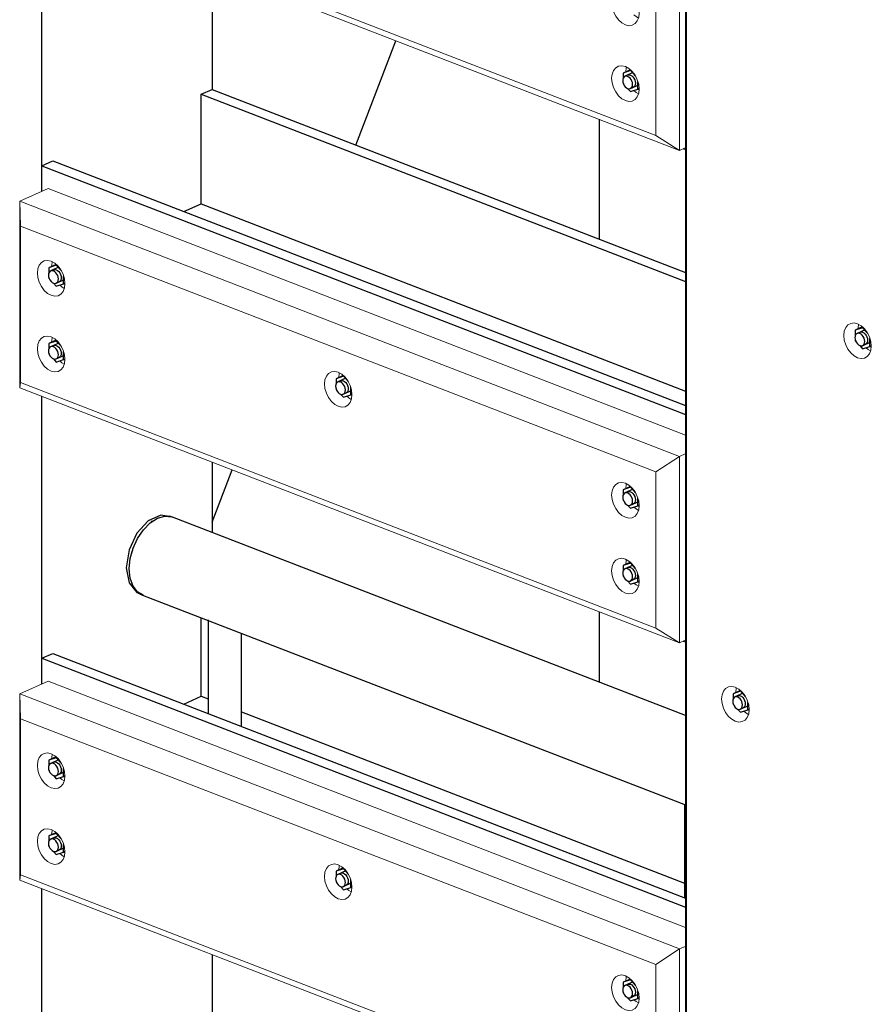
# Model space of a CAD drawing. Header units: millimetres. Extents: x -102180 to -55092, y -1328 to 109139.
# Tile 37 of 42: x -65595 to -64573, y 104170 to 105351. Entities that reach past the tile are written whole.
import ezdxf

# ---------------------------------------------------------------- set-up
doc = ezdxf.new("R2010")
doc.units = ezdxf.units.MM
for name, color, linetype, lineweight in [('N-CO-BC-BETONVORM-G', 50, 'Continuous', 25), ('N-CO-KC-KUNSTSTOFVORM-G', 7, 'Continuous', 13), ('N-CO-SC-STAALVORM-G', 10, 'Continuous', 25)]:
    doc.layers.add(name, color=color, linetype=linetype, lineweight=lineweight)

# ---------------------------------------------------------------- blocks, each defined once
blk = doc.blocks.new('GM_Hakorit_3820 - GM_Hakorit_3820-3593615-_3D_ Copy 2')
at = {"layer": 'N-CO-KC-KUNSTSTOFVORM-G'}
for p, q in [((-123353.7, 105490.2), (-123353.7, 105145.2)), ((-123353.7, 104899.3), (-123353.7, 104554.3)), ((-123353.7, 104308.4), (-123353.7, 103453.2))]:
    blk.add_line(p, q, dxfattribs=at)
blk = doc.blocks.new('GM_Hakorit_2850 - GM_Hakorit_2850-3594086-_3D_ Copy 2')
at = {"layer": 'N-CO-KC-KUNSTSTOFVORM-G'}
for p, q in [((-122581.5, 106598.8), (-122581.5, 104008)), ((-122580.5, 106568.9), (-122580.5, 104014.4))]:
    blk.add_line(p, q, dxfattribs=at)
for points in [[(-122375.3, 104945.5, 0), (-122379.5, 104947.8, 0), (-122383.5, 104951.4, 0), (-122386.9, 104956, 0), (-122389.5, 104961.2, 0), (-122391.2, 104966.8, 0), (-122391.8, 104972.3, 0), (-122391.2, 104977.4, 0), (-122389.5, 104981.7, 0), (-122386.9, 104984.9, 0), (-122383.5, 104986.8, 0), (-122379.5, 104987.3, 0), (-122375.3, 104986.4, 0)], [(-122375.3, 104986.4, 0), (-122371, 104984, 0), (-122367, 104980.4, 0), (-122363.6, 104975.9, 0), (-122361, 104970.6, 0), (-122359.3, 104965, 0), (-122358.8, 104959.5, 0), (-122359.3, 104954.5, 0), (-122361, 104950.2, 0), (-122363.6, 104946.9, 0), (-122367, 104945, 0), (-122371, 104944.5, 0), (-122375.3, 104945.5, 0)], [(-122374, 104985.7, 0), (-122374.2, 104985, 0), (-122374.8, 104980, 0)], [(-122365, 104957.5, 0), (-122362.5, 104955.4, 0), (-122359.6, 104953.7, 0)], [(-122521.9, 104509.4, 0), (-122526.1, 104511.8, 0), (-122530.1, 104515.3, 0), (-122533.5, 104519.9, 0), (-122536.1, 104525.2, 0), (-122537.8, 104530.7, 0), (-122538.3, 104536.2, 0), (-122537.8, 104541.3, 0), (-122536.1, 104545.6, 0), (-122533.5, 104548.8, 0), (-122530.1, 104550.8, 0), (-122526.1, 104551.3, 0), (-122521.9, 104550.3, 0)], [(-122521.9, 104550.3, 0), (-122517.6, 104548, 0), (-122513.6, 104544.4, 0), (-122510.2, 104539.8, 0), (-122507.6, 104534.6, 0), (-122505.9, 104529, 0), (-122505.4, 104523.5, 0), (-122505.9, 104518.4, 0), (-122507.6, 104514.1, 0), (-122510.2, 104510.9, 0), (-122513.6, 104509, 0), (-122517.6, 104508.5, 0), (-122521.9, 104509.4, 0)], [(-122520.6, 104549.6, 0), (-122520.8, 104549, 0), (-122521.3, 104544, 0)], [(-122511.6, 104521.5, 0), (-122509.1, 104519.4, 0), (-122506.2, 104517.6, 0)]]:
    blk.add_polyline3d(points, dxfattribs=at)
blk = doc.blocks.new('GM_Hakorit_1240 - GM_Hakorit_1240-V18-_3D_ Copy 2')
at = {"layer": 'N-CO-KC-KUNSTSTOFVORM-G'}
for p, q in [((-123380.4, 106315.1), (-123346.4, 106330.3)), ((-123346.4, 106330.3), (-122581.5, 106034.5)), ((-123380.4, 106091.4), (-123380.4, 106315.1)), ((-122588.9, 106009), (-123380.4, 106315.1)), ((-123380.4, 106315.1), (-123379.4, 106285.1)), ((-122617.1, 105990.3), (-123379.4, 106285.1)), ((-123379.4, 106285.1), (-123379.4, 106097.8)), ((-123379.4, 106097.8), (-123380.4, 106091.4)), ((-122617.1, 105803.1), (-123379.4, 106097.8)), ((-122588.9, 105785.3), (-123380.4, 106091.4)), ((-122617.1, 105990.3), (-122588.9, 106009)), ((-122582.1, 106012), (-122588.9, 106009)), ((-122588.9, 106009), (-122588.9, 105785.3)), ((-122617.1, 105803.1), (-122617.1, 105990.3)), ((-122588.9, 105785.3), (-122617.1, 105803.1)), ((-122588.9, 105785.3), (-122582.1, 105788.4))]:
    blk.add_line(p, q, dxfattribs=at)
for points in [[(-123359.2, 106229.1, 0), (-123358.7, 106234.2, 0), (-123357, 106238.5, 0), (-123354.4, 106241.7, 0), (-123351, 106243.7, 0), (-123347, 106244.2, 0), (-123342.7, 106243.2, 0), (-123338.5, 106240.9, 0), (-123334.5, 106237.3, 0), (-123331.1, 106232.7, 0), (-123328.4, 106227.5, 0), (-123326.8, 106221.9, 0), (-123326.2, 106216.4, 0)], [(-123341.5, 106242.5, 0), (-123341.6, 106241.8, 0), (-123342.2, 106236.9, 0)], [(-123326.2, 106216.4, 0), (-123326.8, 106211.3, 0), (-123328.4, 106207, 0), (-123331.1, 106203.8, 0), (-123334.5, 106201.8, 0), (-123338.5, 106201.3, 0), (-123342.7, 106202.3, 0), (-123347, 106204.6, 0), (-123351, 106208.2, 0), (-123354.4, 106212.8, 0), (-123357, 106218, 0), (-123358.7, 106223.6, 0), (-123359.2, 106229.1, 0)], [(-123332.5, 106214.4, 0), (-123330, 106212.3, 0), (-123327.1, 106210.5, 0)], [(-123359.2, 106138.2, 0), (-123358.7, 106143.3, 0), (-123357, 106147.6, 0), (-123354.4, 106150.8, 0), (-123351, 106152.7, 0), (-123347, 106153.2, 0), (-123342.7, 106152.3, 0), (-123338.5, 106149.9, 0), (-123334.5, 106146.4, 0), (-123331.1, 106141.8, 0), (-123328.4, 106136.5, 0), (-123326.8, 106131, 0), (-123326.2, 106125.5, 0)], [(-123341.5, 106151.6, 0), (-123341.6, 106150.9, 0), (-123342.2, 106146, 0)], [(-123326.2, 106125.5, 0), (-123326.8, 106120.4, 0), (-123328.4, 106116.1, 0), (-123331.1, 106112.9, 0), (-123334.5, 106110.9, 0), (-123338.5, 106110.4, 0), (-123342.7, 106111.4, 0), (-123347, 106113.7, 0), (-123351, 106117.3, 0), (-123354.4, 106121.9, 0), (-123357, 106127.1, 0), (-123358.7, 106132.7, 0), (-123359.2, 106138.2, 0)], [(-123332.5, 106123.5, 0), (-123330, 106121.4, 0), (-123327.1, 106119.6, 0)], [(-123014.7, 106095.9, 0), (-123014.2, 106101, 0), (-123012.5, 106105.3, 0), (-123009.9, 106108.5, 0), (-123006.5, 106110.4, 0), (-123002.5, 106110.9, 0), (-122998.3, 106110, 0), (-122994, 106107.6, 0), (-122990, 106104.1, 0), (-122986.6, 106099.5, 0), (-122984, 106094.2, 0), (-122982.3, 106088.7, 0), (-122981.8, 106083.2, 0)], [(-122997, 106109.3, 0), (-122997.2, 106108.6, 0), (-122997.7, 106103.6, 0)], [(-122981.8, 106083.2, 0), (-122982.3, 106078.1, 0), (-122984, 106073.8, 0), (-122986.6, 106070.6, 0), (-122990, 106068.6, 0), (-122994, 106068.1, 0), (-122998.3, 106069.1, 0), (-123002.5, 106071.4, 0), (-123006.5, 106075, 0), (-123009.9, 106079.6, 0), (-123012.5, 106084.8, 0), (-123014.2, 106090.4, 0), (-123014.7, 106095.9, 0)], [(-122988, 106081.2, 0), (-122985.5, 106079.1, 0), (-122982.6, 106077.3, 0)], [(-122670.3, 105962.7, 0), (-122669.7, 105967.8, 0), (-122668.1, 105972.1, 0), (-122665.4, 105975.3, 0), (-122662, 105977.2, 0), (-122658, 105977.7, 0), (-122653.8, 105976.8, 0), (-122649.5, 105974.4, 0), (-122645.5, 105970.9, 0), (-122642.1, 105966.3, 0), (-122639.5, 105961, 0), (-122637.8, 105955.5, 0), (-122637.3, 105950, 0)], [(-122652.5, 105976.1, 0), (-122652.7, 105975.4, 0), (-122653.3, 105970.4, 0)], [(-122637.3, 105950, 0), (-122637.8, 105944.9, 0), (-122639.5, 105940.6, 0), (-122642.1, 105937.4, 0), (-122645.5, 105935.4, 0), (-122649.5, 105934.9, 0), (-122653.8, 105935.9, 0), (-122658, 105938.2, 0), (-122662, 105941.8, 0), (-122665.4, 105946.4, 0), (-122668.1, 105951.6, 0), (-122669.7, 105957.2, 0), (-122670.3, 105962.7, 0)], [(-122643.6, 105947.9, 0), (-122641, 105945.9, 0), (-122638.1, 105944.1, 0)], [(-122670.3, 105871.8, 0), (-122669.7, 105876.9, 0), (-122668.1, 105881.2, 0), (-122665.4, 105884.4, 0), (-122662, 105886.3, 0), (-122658, 105886.8, 0), (-122653.8, 105885.9, 0), (-122649.5, 105883.5, 0), (-122645.5, 105879.9, 0), (-122642.1, 105875.4, 0), (-122639.5, 105870.1, 0), (-122637.8, 105864.6, 0), (-122637.3, 105859, 0)], [(-122652.5, 105885.2, 0), (-122652.7, 105884.5, 0), (-122653.3, 105879.5, 0)], [(-122637.3, 105859, 0), (-122637.8, 105854, 0), (-122639.5, 105849.7, 0), (-122642.1, 105846.4, 0), (-122645.5, 105844.5, 0), (-122649.5, 105844, 0), (-122653.8, 105845, 0), (-122658, 105847.3, 0), (-122662, 105850.9, 0), (-122665.4, 105855.5, 0), (-122668.1, 105860.7, 0), (-122669.7, 105866.3, 0), (-122670.3, 105871.8, 0)], [(-122643.6, 105857, 0), (-122641, 105854.9, 0), (-122638.1, 105853.2, 0)]]:
    blk.add_polyline3d(points, dxfattribs=at)
blk = doc.blocks.new('GM_Hakorit_1240 - GM_Hakorit_1240-V19-_3D_ Copy 2')
at = {"layer": 'N-CO-KC-KUNSTSTOFVORM-G'}
for p, q in [((-123380.4, 104542.3), (-123346.4, 104557.6)), ((-123346.4, 104557.6), (-122581.5, 104261.8)), ((-123380.4, 104318.7), (-123380.4, 104542.3)), ((-122588.9, 104236.2), (-123380.4, 104542.3)), ((-123380.4, 104542.3), (-123379.4, 104512.4)), ((-122617.1, 104217.6), (-123379.4, 104512.4)), ((-123379.4, 104512.4), (-123379.4, 104325.1)), ((-123379.4, 104325.1), (-123380.4, 104318.7)), ((-122588.9, 104012.6), (-123380.4, 104318.7)), ((-122617.1, 104030.4), (-123379.4, 104325.1)), ((-122617.1, 104217.6), (-122588.9, 104236.2)), ((-122582.1, 104239.3), (-122588.9, 104236.2)), ((-122588.9, 104236.2), (-122588.9, 104012.6)), ((-122617.1, 104030.4), (-122617.1, 104217.6)), ((-122588.9, 104012.6), (-122617.1, 104030.4)), ((-122588.9, 104012.6), (-122581.5, 104015.9))]:
    blk.add_line(p, q, dxfattribs=at)
for points in [[(-123359.2, 104456.4, 0), (-123358.7, 104461.5, 0), (-123357, 104465.8, 0), (-123354.4, 104469, 0), (-123351, 104470.9, 0), (-123347, 104471.4, 0), (-123342.7, 104470.5, 0), (-123338.5, 104468.1, 0), (-123334.5, 104464.6, 0), (-123331.1, 104460, 0), (-123328.4, 104454.7, 0), (-123326.8, 104449.2, 0), (-123326.2, 104443.7, 0)], [(-123341.5, 104469.8, 0), (-123341.6, 104469.1, 0), (-123342.2, 104464.1, 0)], [(-123326.2, 104443.7, 0), (-123326.8, 104438.6, 0), (-123328.4, 104434.3, 0), (-123331.1, 104431.1, 0), (-123334.5, 104429.1, 0), (-123338.5, 104428.6, 0), (-123342.7, 104429.6, 0), (-123347, 104431.9, 0), (-123351, 104435.5, 0), (-123354.4, 104440.1, 0), (-123357, 104445.3, 0), (-123358.7, 104450.9, 0), (-123359.2, 104456.4, 0)], [(-123332.5, 104441.6, 0), (-123330, 104439.6, 0), (-123327.1, 104437.8, 0)], [(-123359.2, 104365.5, 0), (-123358.7, 104370.6, 0), (-123357, 104374.9, 0), (-123354.4, 104378.1, 0), (-123351, 104380, 0), (-123347, 104380.5, 0), (-123342.7, 104379.6, 0), (-123338.5, 104377.2, 0), (-123334.5, 104373.7, 0), (-123331.1, 104369.1, 0), (-123328.4, 104363.8, 0), (-123326.8, 104358.3, 0), (-123326.2, 104352.8, 0)], [(-123341.5, 104378.9, 0), (-123341.6, 104378.2, 0), (-123342.2, 104373.2, 0)], [(-123326.2, 104352.8, 0), (-123326.8, 104347.7, 0), (-123328.4, 104343.4, 0), (-123331.1, 104340.2, 0), (-123334.5, 104338.2, 0), (-123338.5, 104337.7, 0), (-123342.7, 104338.7, 0), (-123347, 104341, 0), (-123351, 104344.6, 0), (-123354.4, 104349.2, 0), (-123357, 104354.4, 0), (-123358.7, 104360, 0), (-123359.2, 104365.5, 0)], [(-123332.5, 104350.7, 0), (-123330, 104348.7, 0), (-123327.1, 104346.9, 0)], [(-123014.7, 104323.2, 0), (-123014.2, 104328.3, 0), (-123012.5, 104332.6, 0), (-123009.9, 104335.8, 0), (-123006.5, 104337.7, 0), (-123002.5, 104338.2, 0), (-122998.3, 104337.3, 0), (-122994, 104334.9, 0), (-122990, 104331.4, 0), (-122986.6, 104326.8, 0), (-122984, 104321.5, 0), (-122982.3, 104316, 0), (-122981.8, 104310.4, 0)], [(-122997, 104336.6, 0), (-122997.2, 104335.9, 0), (-122997.7, 104330.9, 0)], [(-122981.8, 104310.4, 0), (-122982.3, 104305.4, 0), (-122984, 104301.1, 0), (-122986.6, 104297.9, 0), (-122990, 104295.9, 0), (-122994, 104295.4, 0), (-122998.3, 104296.4, 0), (-123002.5, 104298.7, 0), (-123006.5, 104302.3, 0), (-123009.9, 104306.9, 0), (-123012.5, 104312.1, 0), (-123014.2, 104317.7, 0), (-123014.7, 104323.2, 0)], [(-122988, 104308.4, 0), (-122985.5, 104306.4, 0), (-122982.6, 104304.6, 0)], [(-122670.3, 104190, 0), (-122669.7, 104195.1, 0), (-122668.1, 104199.4, 0), (-122665.4, 104202.6, 0), (-122662, 104204.5, 0), (-122658, 104205, 0), (-122653.8, 104204.1, 0), (-122649.5, 104201.7, 0), (-122645.5, 104198.1, 0), (-122642.1, 104193.6, 0), (-122639.5, 104188.3, 0), (-122637.8, 104182.7, 0), (-122637.3, 104177.2, 0)], [(-122652.5, 104203.4, 0), (-122652.7, 104202.7, 0), (-122653.3, 104197.7, 0)], [(-122637.3, 104177.2, 0), (-122637.8, 104172.2, 0), (-122639.5, 104167.9, 0), (-122642.1, 104164.6, 0), (-122645.5, 104162.7, 0), (-122649.5, 104162.2, 0), (-122653.8, 104163.2, 0), (-122658, 104165.5, 0), (-122662, 104169.1, 0), (-122665.4, 104173.7, 0), (-122668.1, 104178.9, 0), (-122669.7, 104184.5, 0), (-122670.3, 104190, 0)], [(-122643.6, 104175.2, 0), (-122641, 104173.1, 0), (-122638.1, 104171.4, 0)], [(-122670.3, 104099.1, 0), (-122669.7, 104104.2, 0), (-122668.1, 104108.5, 0), (-122665.4, 104111.7, 0), (-122662, 104113.6, 0), (-122658, 104114.1, 0), (-122653.8, 104113.2, 0), (-122649.5, 104110.8, 0), (-122645.5, 104107.2, 0), (-122642.1, 104102.7, 0), (-122639.5, 104097.4, 0), (-122637.8, 104091.8, 0), (-122637.3, 104086.3, 0)], [(-122652.5, 104112.5, 0), (-122652.7, 104111.8, 0), (-122653.3, 104106.8, 0)], [(-122637.3, 104086.3, 0), (-122637.8, 104081.3, 0), (-122639.5, 104077, 0), (-122642.1, 104073.7, 0), (-122645.5, 104071.8, 0), (-122649.5, 104071.3, 0), (-122653.8, 104072.3, 0), (-122658, 104074.6, 0), (-122662, 104078.2, 0), (-122665.4, 104082.8, 0), (-122668.1, 104088, 0), (-122669.7, 104093.6, 0), (-122670.3, 104099.1, 0)], [(-122643.6, 104084.3, 0), (-122641, 104082.2, 0), (-122638.1, 104080.5, 0)]]:
    blk.add_polyline3d(points, dxfattribs=at)
blk = doc.blocks.new('GM_Haalbuis_1000 - GM_Haalbuis_1000-3602095-_3D_ Copy 2')
at = {"layer": 'N-CO-SC-STAALVORM-G'}
for p, q in [((-123207.5, 104755.3), (-123208.5, 104755.1)), ((-123197, 104754.2), (-123200.7, 104755.6)), ((-122581.5, 104516.2), (-123197, 104754.2)), ((-123221.5, 104749.3), (-123222.6, 104748.5)), ((-123236.7, 104662.4), (-123233.1, 104660.9)), ((-123233.1, 104660.9), (-122581.5, 104409)), ((-123154.4, 104631.2), (-123154.4, 104518.7)), ((-123114.4, 104503.2), (-123114.4, 104615.1)), ((-122582.7, 104410.1), (-122582.7, 104297.6))]:
    blk.add_line(p, q, dxfattribs=at)
for points in [[(-123198.7, 104754.7, 0), (-123211.1, 104756.7, 0), (-123226.3, 104749.9, 0), (-123239.9, 104735, 0), (-123249.3, 104715, 0), (-123252.7, 104693.7, 0)], [(-123249, 104692.3, 0), (-123247.9, 104704.6, 0), (-123244.5, 104717.1, 0), (-123239.1, 104728.9, 0), (-123232, 104739.3, 0), (-123223.8, 104747.5, 0), (-123215, 104753, 0), (-123206.2, 104755.4, 0), (-123198, 104754.6, 0), (-123197, 104754.2, 0)], [(-123235.1, 104735.2, 0), (-123236.2, 104733.6, 0), (-123237.2, 104732.2, 0)], [(-123245.3, 104714.7, 0), (-123245.7, 104713.5, 0), (-123246.3, 104711.5, 0)], [(-123252.7, 104693.7, 0), (-123249.3, 104675.5, 0), (-123239.9, 104663.9, 0), (-123234.9, 104661.8, 0)], [(-123232, 104660.6, 0), (-123239.1, 104664.6, 0), (-123244.5, 104671.6, 0), (-123247.9, 104681.1, 0), (-123249, 104692.3, 0)], [(-123246.3, 104675.6, 0), (-123245.7, 104674.1, 0), (-123245.3, 104673.2, 0)], [(-123237.2, 104663.1, 0), (-123236.2, 104662.5, 0), (-123233.1, 104660.9, 0)]]:
    blk.add_polyline3d(points, dxfattribs=at)
blk = doc.blocks.new('GM_Bouten_Moeren_Zeskant - M16-V36-_3D_ Copy 2')
at = {"layer": 'N-CO-SC-STAALVORM-G'}
for p, q in [((-122647.8, 106472.9), (-122656.5, 106469)), ((-122647.7, 106471.9), (-122656.5, 106469)), ((-122656.5, 106469), (-122656.5, 106462.3)), ((-122644.5, 106469.5), (-122654.3, 106465.1)), ((-122648.5, 106473.5), (-122648.8, 106472.8)), ((-122647, 106472.2), (-122647.7, 106471.9)), ((-122641.6, 106465.2), (-122647.7, 106471.9)), ((-122656.5, 106457.4), (-122656.5, 106456.4)), ((-122656.5, 106456.4), (-122655.8, 106455.6)), ((-122647.8, 106450.5), (-122637.7, 106455)), ((-122638.9, 106449.6), (-122638.9, 106458.9)), ((-122651.1, 106450.5), (-122647.7, 106446.7)), ((-122647.7, 106446.7), (-122638.9, 106449.6)), ((-122637.3, 106450.3), (-122638.9, 106449.6)), ((-122638.8, 106449.6), (-122637.3, 106449.2))]:
    blk.add_line(p, q, dxfattribs=at)
for points in [[(-122645.2, 106455.5, 0), (-122645.4, 106457.5, 0), (-122646, 106459.4, 0), (-122646.9, 106461.3, 0), (-122648.1, 106462.9, 0), (-122649.5, 106464.2, 0), (-122651.1, 106465, 0), (-122652.6, 106465.4, 0), (-122654, 106465.2, 0), (-122655.2, 106464.5, 0), (-122656.1, 106463.4, 0), (-122656.7, 106461.8, 0), (-122656.9, 106460, 0)], [(-122650.9, 106466.6, 0), (-122650.6, 106466.7, 0), (-122649.2, 106466.9, 0), (-122647.7, 106466.6, 0), (-122646.1, 106465.7, 0), (-122644.7, 106464.5, 0), (-122643.5, 106462.8, 0), (-122642.6, 106461, 0), (-122642, 106459, 0), (-122641.8, 106457, 0)], [(-122656.9, 106460, 0), (-122656.7, 106458.1, 0), (-122656.1, 106456.1, 0), (-122655.2, 106454.2, 0), (-122654, 106452.6, 0), (-122652.6, 106451.3, 0), (-122651.1, 106450.5, 0), (-122649.5, 106450.2, 0), (-122648.1, 106450.3, 0), (-122646.9, 106451, 0), (-122646, 106452.2, 0), (-122645.4, 106453.7, 0), (-122645.2, 106455.5, 0)], [(-122641.8, 106457, 0), (-122642, 106455.2, 0), (-122642.6, 106453.7, 0), (-122643.5, 106452.5, 0), (-122644.7, 106451.9, 0)]]:
    blk.add_polyline3d(points, dxfattribs=at)
blk = doc.blocks.new('GM_Bouten_Moeren_Zeskant - M16-V33-_3D_ Copy 2')
at = {"layer": 'N-CO-SC-STAALVORM-G'}
for p, q in [((-124238.2, 107178.8), (-124246.9, 107174.9)), ((-124238.1, 107177.8), (-124246.9, 107174.9)), ((-124246.9, 107174.9), (-124246.9, 107168.3)), ((-124235, 107175.4), (-124244.8, 107171)), ((-124238.9, 107179.4), (-124239.2, 107178.8)), ((-124237.5, 107178.1), (-124238.1, 107177.8)), ((-124232, 107171.1), (-124238.1, 107177.8)), ((-124246.9, 107163.3), (-124246.9, 107162.3)), ((-124246.9, 107162.3), (-124246.2, 107161.6)), ((-124238.2, 107156.4), (-124228.2, 107160.9)), ((-124229.3, 107155.5), (-124229.3, 107164.8)), ((-124241.5, 107156.4), (-124238.1, 107152.6)), ((-124238.1, 107152.6), (-124229.3, 107155.5)), ((-124227.8, 107156.2), (-124229.3, 107155.5)), ((-124229.3, 107155.6), (-124227.8, 107155.1))]:
    blk.add_line(p, q, dxfattribs=at)
for points in [[(-124241.4, 107172.5, 0), (-124241, 107172.7, 0), (-124239.6, 107172.8, 0), (-124238.1, 107172.5, 0), (-124236.6, 107171.7, 0), (-124235.2, 107170.4, 0), (-124234, 107168.8, 0), (-124233, 107166.9, 0), (-124232.4, 107164.9, 0), (-124232.2, 107163, 0)], [(-124235.6, 107161.4, 0), (-124235.8, 107163.4, 0), (-124236.4, 107165.4, 0), (-124237.4, 107167.2, 0), (-124238.6, 107168.9, 0), (-124240, 107170.1, 0), (-124241.5, 107171, 0), (-124243, 107171.3, 0), (-124244.4, 107171.1, 0), (-124245.7, 107170.5, 0), (-124246.6, 107169.3, 0), (-124247.2, 107167.8, 0), (-124247.4, 107166, 0)], [(-124247.4, 107166, 0), (-124247.2, 107164, 0), (-124246.6, 107162, 0), (-124245.7, 107160.2, 0), (-124244.4, 107158.5, 0), (-124243, 107157.3, 0), (-124241.5, 107156.4, 0), (-124240, 107156.1, 0), (-124238.6, 107156.3, 0), (-124237.4, 107157, 0), (-124236.4, 107158.1, 0), (-124235.8, 107159.6, 0), (-124235.6, 107161.4, 0)], [(-124232.2, 107163, 0), (-124232.4, 107161.2, 0), (-124233, 107159.6, 0), (-124234, 107158.5, 0), (-124235.2, 107157.8, 0)]]:
    blk.add_polyline3d(points, dxfattribs=at)
blk = doc.blocks.new('GM_Bouten_Moeren_Zeskant - M16-V34-_3D_ Copy 2')
at = {"layer": 'N-CO-SC-STAALVORM-G'}
for p, q in [((-123336.7, 106739.3), (-123345.4, 106735.4)), ((-123336.6, 106738.3), (-123345.4, 106735.4)), ((-123345.4, 106735.4), (-123345.4, 106728.7)), ((-123333.5, 106735.9), (-123343.3, 106731.5)), ((-123337.4, 106739.9), (-123337.7, 106739.2)), ((-123336.4, 106738.4), (-123336.6, 106738.3)), ((-123330.5, 106731.6), (-123336.6, 106738.3)), ((-123345.4, 106723.8), (-123345.4, 106722.8)), ((-123327.8, 106716), (-123327.8, 106725.3)), ((-123345.4, 106722.8), (-123344.7, 106722.1)), ((-123340, 106716.9), (-123336.6, 106713.1)), ((-123336.7, 106716.9), (-123326.7, 106721.4)), ((-123336.6, 106713.1), (-123327.8, 106716)), ((-123326.3, 106716.7), (-123327.8, 106716)), ((-123327.8, 106716), (-123326.3, 106715.6))]:
    blk.add_line(p, q, dxfattribs=at)
for points in [[(-123334.1, 106721.9, 0), (-123334.3, 106723.9, 0), (-123334.9, 106725.9, 0), (-123335.9, 106727.7, 0), (-123337.1, 106729.4, 0), (-123338.5, 106730.6, 0), (-123340, 106731.5, 0), (-123341.5, 106731.8, 0), (-123342.9, 106731.6, 0), (-123344.2, 106730.9, 0), (-123345.1, 106729.8, 0), (-123345.7, 106728.3, 0), (-123345.9, 106726.5, 0)], [(-123345.9, 106726.5, 0), (-123345.7, 106724.5, 0), (-123345.1, 106722.5, 0), (-123344.2, 106720.6, 0), (-123342.9, 106719, 0), (-123341.5, 106717.7, 0), (-123340, 106716.9, 0), (-123338.5, 106716.6, 0), (-123337.1, 106716.8, 0), (-123335.9, 106717.4, 0), (-123334.9, 106718.6, 0), (-123334.3, 106720.1, 0), (-123334.1, 106721.9, 0)], [(-123339.9, 106733, 0), (-123339.5, 106733.1, 0), (-123338.1, 106733.3, 0), (-123336.6, 106733, 0), (-123335.1, 106732.2, 0), (-123333.7, 106730.9, 0), (-123332.5, 106729.3, 0), (-123331.5, 106727.4, 0), (-123330.9, 106725.4, 0), (-123330.7, 106723.4, 0)], [(-123330.7, 106723.4, 0), (-123330.9, 106721.6, 0), (-123331.5, 106720.1, 0), (-123332.5, 106719, 0), (-123333.7, 106718.3, 0)]]:
    blk.add_polyline3d(points, dxfattribs=at)
blk = doc.blocks.new('GM_Bouten_Moeren_Zeskant - M16-V35-_3D_ Copy 2')
at = {"layer": 'N-CO-SC-STAALVORM-G'}
for p, q in [((-122992.3, 106697), (-123000.9, 106693.1)), ((-122992.1, 106696), (-123000.9, 106693.1)), ((-123000.9, 106693.1), (-123000.9, 106686.4)), ((-122989, 106693.6), (-122998.8, 106689.2)), ((-122993, 106697.5), (-122993.3, 106696.9)), ((-122991.5, 106696.3), (-122992.1, 106696)), ((-122986, 106689.3), (-122992.1, 106696)), ((-123000.9, 106681.5), (-123000.9, 106680.5)), ((-123000.9, 106680.5), (-123000.2, 106679.7)), ((-122992.3, 106674.6), (-122982.3, 106679.1)), ((-122983.3, 106673.7), (-122983.3, 106683)), ((-122995.6, 106674.6), (-122992.1, 106670.8)), ((-122992.1, 106670.8), (-122983.3, 106673.7)), ((-122981.8, 106674.4), (-122983.3, 106673.7)), ((-122983.3, 106673.7), (-122981.8, 106673.3))]:
    blk.add_line(p, q, dxfattribs=at)
for points in [[(-122989.7, 106679.6, 0), (-122989.9, 106681.6, 0), (-122990.5, 106683.6, 0), (-122991.4, 106685.4, 0), (-122992.6, 106687, 0), (-122994, 106688.3, 0), (-122995.5, 106689.2, 0), (-122997, 106689.5, 0), (-122998.5, 106689.3, 0), (-122999.7, 106688.6, 0), (-123000.6, 106687.5, 0), (-123001.2, 106686, 0), (-123001.4, 106684.2, 0)], [(-122995.4, 106690.7, 0), (-122995.1, 106690.8, 0), (-122993.6, 106691, 0), (-122992.1, 106690.7, 0), (-122990.6, 106689.8, 0), (-122989.2, 106688.6, 0), (-122988, 106687, 0), (-122987.1, 106685.1, 0), (-122986.5, 106683.1, 0), (-122986.3, 106681.1, 0)], [(-123001.4, 106684.2, 0), (-123001.2, 106682.2, 0), (-123000.6, 106680.2, 0), (-122999.7, 106678.3, 0), (-122998.5, 106676.7, 0), (-122997, 106675.4, 0), (-122995.5, 106674.6, 0), (-122994, 106674.3, 0), (-122992.6, 106674.5, 0), (-122991.4, 106675.1, 0), (-122990.5, 106676.3, 0), (-122989.9, 106677.8, 0), (-122989.7, 106679.6, 0)], [(-122986.3, 106681.1, 0), (-122986.5, 106679.3, 0), (-122987.1, 106677.8, 0), (-122988, 106676.7, 0), (-122989.2, 106676, 0)]]:
    blk.add_polyline3d(points, dxfattribs=at)
blk = doc.blocks.new('GM_Bouten_Moeren_Zeskant - M16-V69-_3D_ Copy 2')
at = {"layer": 'N-CO-SC-STAALVORM-G'}
for p, q in [((-122992.3, 104333.4), (-123000.9, 104329.5)), ((-122992.1, 104332.4), (-123000.9, 104329.5)), ((-123000.9, 104329.5), (-123000.9, 104322.8)), ((-122989, 104330), (-122998.8, 104325.6)), ((-122993, 104333.9), (-122993.3, 104333.3)), ((-122991.5, 104332.7), (-122992.1, 104332.4)), ((-122986, 104325.7), (-122992.1, 104332.4)), ((-123000.9, 104317.9), (-123000.9, 104316.9)), ((-123000.9, 104316.9), (-123000.2, 104316.1)), ((-122992.3, 104311), (-122982.3, 104315.5)), ((-122986.3, 104317.5), (-122986.5, 104315.7)), ((-122983.3, 104310.1), (-122983.3, 104319.4)), ((-122995.6, 104311), (-122992.1, 104307.2)), ((-122992.1, 104307.2), (-122983.3, 104310.1)), ((-122981.8, 104310.8), (-122983.3, 104310.1)), ((-122983.3, 104310.1), (-122981.8, 104309.7))]:
    blk.add_line(p, q, dxfattribs=at)
for points in [[(-122989.7, 104316, 0), (-122989.9, 104318, 0), (-122990.5, 104319.9, 0), (-122991.4, 104321.8, 0), (-122992.6, 104323.4, 0), (-122994, 104324.7, 0), (-122995.5, 104325.5, 0), (-122997, 104325.9, 0), (-122998.5, 104325.7, 0), (-122999.7, 104325, 0), (-123000.6, 104323.9, 0), (-123001.2, 104322.3, 0), (-123001.4, 104320.5, 0)], [(-122995.4, 104327.1, 0), (-122995.1, 104327.2, 0), (-122993.6, 104327.4, 0), (-122992.1, 104327.1, 0), (-122990.6, 104326.2, 0), (-122989.2, 104325, 0), (-122988, 104323.3, 0), (-122987.1, 104321.5, 0), (-122986.5, 104319.5, 0), (-122986.3, 104317.5, 0)], [(-123001.4, 104320.5, 0), (-123001.2, 104318.6, 0), (-123000.6, 104316.6, 0), (-122999.7, 104314.7, 0), (-122998.5, 104313.1, 0), (-122997, 104311.8, 0), (-122995.5, 104311, 0), (-122994, 104310.7, 0), (-122992.6, 104310.8, 0), (-122991.4, 104311.5, 0), (-122990.5, 104312.7, 0), (-122989.9, 104314.2, 0), (-122989.7, 104316, 0)], [(-122986.5, 104315.6, 0), (-122987.1, 104314.2, 0), (-122988, 104313, 0), (-122989.2, 104312.4, 0)]]:
    blk.add_polyline3d(points, dxfattribs=at)
blk = doc.blocks.new('GM_Bouten_Moeren_Zeskant - M16-V79-_3D_ Copy 2')
at = {"layer": 'N-CO-SC-STAALVORM-G'}
for p, q in [((-127866.2, 107108.2), (-127874.9, 107104.3)), ((-127866.1, 107107.2), (-127874.9, 107104.3)), ((-127874.9, 107104.3), (-127874.9, 107097.6)), ((-127862.9, 107104.8), (-127872.8, 107100.3)), ((-127866.9, 107108.8), (-127867.2, 107108.1)), ((-127865.4, 107107.5), (-127866.1, 107107.2)), ((-127860, 107100.5), (-127866.1, 107107.2)), ((-127874.9, 107092.7), (-127874.9, 107091.7)), ((-127874.9, 107091.7), (-127874.2, 107090.9)), ((-127866.2, 107085.7), (-127856.2, 107090.2)), ((-127857.3, 107084.9), (-127857.3, 107094.2)), ((-127869.5, 107085.8), (-127866.1, 107082)), ((-127866.1, 107082), (-127857.3, 107084.9)), ((-127855.7, 107085.6), (-127857.3, 107084.9)), ((-127857.2, 107084.9), (-127855.7, 107084.4))]:
    blk.add_line(p, q, dxfattribs=at)
for points in [[(-127869.4, 107101.9, 0), (-127869, 107102, 0), (-127867.6, 107102.2, 0), (-127866.1, 107101.8, 0), (-127864.6, 107101, 0), (-127863.2, 107099.7, 0), (-127861.9, 107098.1, 0), (-127861, 107096.2, 0), (-127860.4, 107094.3, 0), (-127860.2, 107092.3, 0)], [(-127863.6, 107090.8, 0), (-127863.8, 107092.7, 0), (-127864.4, 107094.7, 0), (-127865.3, 107096.6, 0), (-127866.6, 107098.2, 0), (-127868, 107099.5, 0), (-127869.5, 107100.3, 0), (-127871, 107100.7, 0), (-127872.4, 107100.5, 0), (-127873.6, 107099.8, 0), (-127874.6, 107098.6, 0), (-127875.1, 107097.1, 0), (-127875.3, 107095.3, 0)], [(-127875.3, 107095.3, 0), (-127875.1, 107093.4, 0), (-127874.6, 107091.4, 0), (-127873.6, 107089.5, 0), (-127872.4, 107087.9, 0), (-127871, 107086.6, 0), (-127869.5, 107085.8, 0), (-127868, 107085.4, 0), (-127866.6, 107085.6, 0), (-127865.3, 107086.3, 0), (-127864.4, 107087.4, 0), (-127863.8, 107089, 0), (-127863.6, 107090.8, 0)], [(-127860.2, 107092.3, 0), (-127860.4, 107090.5, 0), (-127861, 107089, 0), (-127861.9, 107087.8, 0), (-127863.2, 107087.1, 0)]]:
    blk.add_polyline3d(points, dxfattribs=at)
blk = doc.blocks.new('GM_Bouten_Moeren_Zeskant - M16-V82-_3D_ Copy 2')
at = {"layer": 'N-CO-SC-STAALVORM-G'}
for p, q in [((-122515.9, 104546.4), (-122524.5, 104542.5)), ((-122515.7, 104545.4), (-122524.5, 104542.5)), ((-122524.5, 104542.5), (-122524.5, 104535.9)), ((-122512.6, 104543), (-122522.4, 104538.6)), ((-122516.5, 104547), (-122516.9, 104546.4)), ((-122515.1, 104545.7), (-122515.7, 104545.4)), ((-122509.6, 104538.7), (-122515.7, 104545.4)), ((-122524.5, 104530.9), (-122524.5, 104529.9)), ((-122524.5, 104529.9), (-122523.8, 104529.2)), ((-122515.9, 104524), (-122505.9, 104528.5)), ((-122506.9, 104523.1), (-122506.9, 104531.9)), ((-122519.2, 104524), (-122515.7, 104520.2)), ((-122515.7, 104520.2), (-122506.9, 104523.1)), ((-122505.4, 104523.8), (-122506.9, 104523.1)), ((-122506.9, 104523.2), (-122505.4, 104522.7))]:
    blk.add_line(p, q, dxfattribs=at)
for points in [[(-122513.3, 104529, 0), (-122513.5, 104531, 0), (-122514.1, 104533, 0), (-122515, 104534.8, 0), (-122516.2, 104536.5, 0), (-122517.6, 104537.7, 0), (-122519.1, 104538.6, 0), (-122520.6, 104538.9, 0), (-122522.1, 104538.7, 0), (-122523.3, 104538.1, 0), (-122524.2, 104536.9, 0), (-122524.8, 104535.4, 0), (-122525, 104533.6, 0)], [(-122519, 104540.1, 0), (-122518.7, 104540.3, 0), (-122517.2, 104540.4, 0), (-122515.7, 104540.1, 0), (-122514.2, 104539.3, 0), (-122512.8, 104538, 0), (-122511.6, 104536.4, 0), (-122510.7, 104534.5, 0), (-122510.1, 104532.5, 0), (-122509.9, 104530.6, 0)], [(-122525, 104533.6, 0), (-122524.8, 104531.6, 0), (-122524.2, 104529.6, 0), (-122523.3, 104527.8, 0), (-122522.1, 104526.1, 0), (-122520.6, 104524.9, 0), (-122519.1, 104524, 0), (-122517.6, 104523.7, 0), (-122516.2, 104523.9, 0), (-122515, 104524.6, 0), (-122514.1, 104525.7, 0), (-122513.5, 104527.2, 0), (-122513.3, 104529, 0)], [(-122509.9, 104530.6, 0), (-122510.1, 104528.8, 0), (-122510.7, 104527.2, 0), (-122511.6, 104526.1, 0), (-122512.8, 104525.4, 0)]]:
    blk.add_polyline3d(points, dxfattribs=at)

msp = doc.modelspace()

# ---------------------------------------------------------------- linework, layer by layer
at = {"layer": 'N-CO-SC-STAALVORM-G'}
for p, q in [((-65568.1, 105145.2), (-65568.1, 105490.2)), ((-65364, 105411.3), (-65364, 105267.5)), ((-65191.3, 105200.7), (-65143.5, 105326)), ((-65376.9, 105261.7), (-65364, 105267.5)), ((-65376.9, 105130.3), (-65376.9, 105261.7)), ((-65376.9, 105261.7), (-64795.9, 105037)), ((-65364, 105267.5), (-64795.9, 105047.8)), ((-64899.7, 105231.7), (-64899.7, 105087.9)), ((-64798.6, 105196.5), (-64795.9, 105195.5)), ((-65568.1, 105175.9), (-65555.1, 105181.7)), ((-65555.1, 105181.7), (-64795.9, 104888.1)), ((-65568.1, 105145.2), (-65568.1, 105175.9)), ((-65568.1, 105175.9), (-64795.9, 104877.3)), ((-65397.9, 105120.9), (-65376.9, 105130.3)), ((-65376.9, 105130.3), (-64795.9, 104905.6)), ((-65568.1, 104554.3), (-65568.1, 104899.3)), ((-65364, 104820.4), (-65364, 104735.9)), ((-65364, 104748.4), (-65340, 104811.1)), ((-65376.9, 104539.4), (-65376.9, 104633.7)), ((-64899.7, 104640.8), (-64899.7, 104556.3)), ((-64798.6, 104605.6), (-64795.9, 104604.6)), ((-65568.1, 104585), (-65555.1, 104590.8)), ((-65555.1, 104590.8), (-64795.9, 104297.2)), ((-65568.1, 104554.3), (-65568.1, 104585)), ((-65568.1, 104585), (-64795.9, 104286.4)), ((-65397.9, 104530), (-65376.9, 104539.4)), ((-65376.9, 104539.4), (-65368.7, 104536.3)), ((-65328.8, 104520.8), (-64797, 104315.2)), ((-65568.1, 103430.5), (-65568.1, 104308.4)), ((-65364, 104229.5), (-65364, 103522.1))]:
    msp.add_line(p, q, dxfattribs=at)

# ---------------------------------------------------------------- block references
at = {"layer": 'N-CO-BC-BETONVORM-G'}
for name, p in [('GM_Hakorit_3820 - GM_Hakorit_3820-3593615-_3D_ Copy 2', (57785.7, 0)), ('GM_Hakorit_2850 - GM_Hakorit_2850-3594086-_3D_ Copy 2', (57785.7, 0)), ('GM_Hakorit_1240 - GM_Hakorit_1240-V18-_3D_ Copy 2', (57785.7, -590.9)), ('GM_Bouten_Moeren_Zeskant - M16-V36-_3D_ Copy 2', (57785.7, -1181.8)), ('GM_Hakorit_1240 - GM_Hakorit_1240-V18-_3D_ Copy 2', (57785.7, -1181.8)), ('GM_Bouten_Moeren_Zeskant - M16-V33-_3D_ Copy 2', (58687.2, -2121.3)), ('GM_Bouten_Moeren_Zeskant - M16-V79-_3D_ Copy 2', (63282.6, -2125.7)), ('GM_Bouten_Moeren_Zeskant - M16-V34-_3D_ Copy 2', (57785.7, -1772.7)), ('GM_Bouten_Moeren_Zeskant - M16-V35-_3D_ Copy 2', (57785.7, -1772.7)), ('GM_Bouten_Moeren_Zeskant - M16-V33-_3D_ Copy 2', (59376.1, -2387.7)), ('GM_Haalbuis_1000 - GM_Haalbuis_1000-3602095-_3D_ Copy 2', (57785.7, 0)), ('GM_Bouten_Moeren_Zeskant - M16-V36-_3D_ Copy 2', (57785.7, -1772.7)), ('GM_Hakorit_1240 - GM_Hakorit_1240-V19-_3D_ Copy 2', (57785.7, 0)), ('GM_Bouten_Moeren_Zeskant - M16-V82-_3D_ Copy 2', (57785.7, 0)), ('GM_Bouten_Moeren_Zeskant - M16-V34-_3D_ Copy 2', (57785.7, -2272.7)), ('GM_Bouten_Moeren_Zeskant - M16-V33-_3D_ Copy 2', (58687.2, -2803.1)), ('GM_Bouten_Moeren_Zeskant - M16-V69-_3D_ Copy 2', (57785.7, 0)), ('GM_Bouten_Moeren_Zeskant - M16-V33-_3D_ Copy 2', (59376.1, -2978.7))]:
    msp.add_blockref(name, p, dxfattribs=at)

doc.saveas('drawing.dxf')
